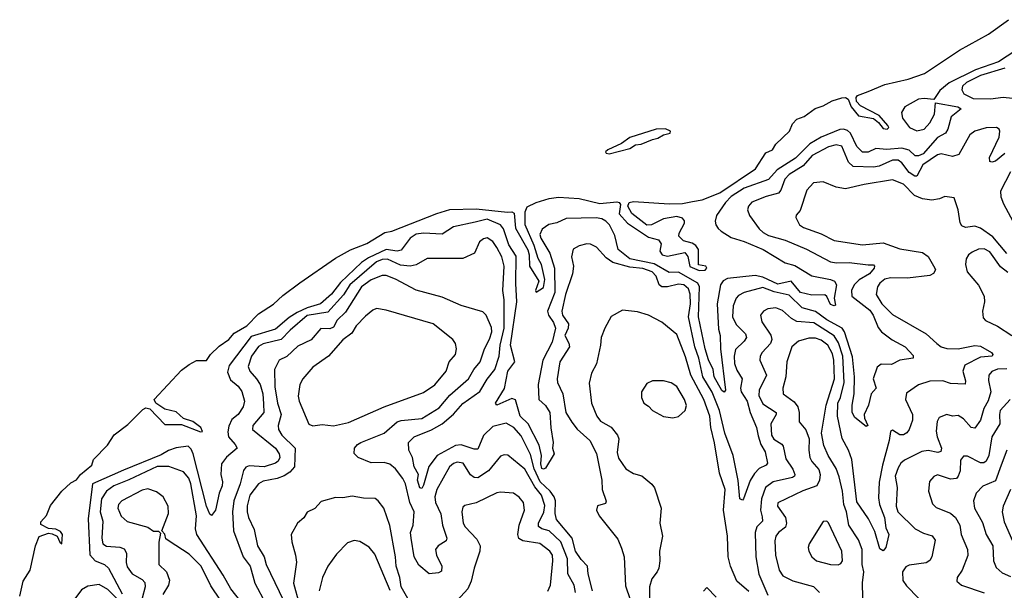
# Model space of a CAD drawing. Extents: x 1678431 to 1860718, y 384618 to 522882.
# Tile 14 of 256: x 1729481 to 1734732, y 403037 to 406080. Entities that reach past the tile are written whole.
import ezdxf

# ---------------------------------------------------------------- set-up
doc = ezdxf.new("R2010")
doc.units = 0

msp = doc.modelspace()

# ---------------------------------------------------------------- linework, layer by layer
at = {"layer": '0CON10XD'}
for points in [[(1732083, 405053), (1732105.6, 405055.6), (1732118.8, 405048.8), (1732125, 404968.2), (1732191.7, 404851.7), (1732198.3, 404825), (1732199.2, 404765), (1732249.5, 404685), (1732232, 404635), (1732235, 404627.5), (1732275, 404652), (1732282.5, 404695), (1732264.7, 404775), (1732246.5, 404806.5), (1732225.1, 404875), (1732176.1, 404985), (1732177.3, 405055), (1732187.5, 405082.5), (1732235, 405105.2), (1732305, 405126.2), (1732355, 405133.7), (1732465, 405125.5), (1732575, 405099.2), (1732665, 405108.7), (1732678.5, 405105), (1732685.3, 405095), (1732678.9, 405045), (1732722.4, 404995), (1732835, 404919.2), (1732887.9, 404905), (1732901.8, 404885), (1732894.3, 404845), (1732907.1, 404825), (1732935, 404819.1), (1733028.5, 404838.5), (1733045, 404816.2), (1733055, 404764.4), (1733105, 404741.8), (1733136.7, 404743.3), (1733145.8, 404755), (1733140, 404765), (1733101.9, 404771.9), (1733100.6, 404855), (1733086.9, 404875), (1733068.1, 404888.1), (1733020.6, 404900.6), (1732995.9, 404925), (1732997.8, 404942.2), (1733026.4, 404995), (1733026.9, 405006.9), (1733015, 405021.4), (1732985, 405030), (1732915, 405017.9), (1732850, 404985), (1732825, 404983.7), (1732745, 405046.4), (1732723.9, 405085), (1732730.6, 405105), (1732755, 405111), (1732945, 405097.7), (1733015, 405100.4), (1733069.8, 405110.2), (1733121.5, 405118.5), (1733215, 405157), (1733405, 405284.5), (1733460.3, 405369.7), (1733496, 405385), (1733513.5, 405416.5), (1733586, 405485), (1733602, 405525), (1733625, 405550), (1733665, 405563.8), (1733723.4, 405606.6), (1733765, 405620.3), (1733813.7, 405646.3), (1733865, 405663.8), (1733885, 405664.4), (1733898.6, 405655), (1733915.3, 405615), (1733955, 405566.5), (1734035, 405552.7), (1734061.1, 405531.1), (1734085, 405500), (1734107.5, 405495), (1734115.6, 405504.4), (1734110, 405515), (1734065, 405569.4), (1733965, 405620), (1733943.2, 405643.2), (1733942.3, 405665), (1733949.6, 405675), (1734005, 405696.8), (1734095, 405733.9), (1734218.3, 405761.7), (1734307.1, 405792.9), (1734492.6, 405917.4), (1734646.8, 406003.2), (1734755, 406079.6)], [(1734845, 405948.4), (1734701.6, 405855), (1734577.9, 405812.1), (1734437.7, 405742.3), (1734387.7, 405702.3), (1734355.7, 405654.3), (1734305, 405660.1), (1734275, 405655.4), (1734202, 405615), (1734184.1, 405585), (1734189, 405555), (1734225.8, 405505), (1734265, 405487), (1734304.9, 405495.1), (1734335, 405528.8), (1734358.9, 405575), (1734365, 405636.2), (1734484.2, 405615), (1734502.5, 405605), (1734448.8, 405561.2), (1734431.2, 405495), (1734418.9, 405475), (1734375, 405451.6), (1734299.3, 405365), (1734275, 405353), (1734256.9, 405353.1), (1734224.3, 405384.3), (1734185, 405395.1), (1734105, 405386.9), (1734046.5, 405393.5), (1734005, 405373.1), (1733975, 405374), (1733945, 405403.8), (1733911.1, 405475), (1733895, 405489.6), (1733875, 405495.8), (1733855, 405493.5), (1733756, 405454), (1733695, 405418.5), (1733618.9, 405341.1), (1733520.4, 405279.6), (1733475, 405227.4), (1733345, 405181), (1733275, 405136.7), (1733245.2, 405105), (1733196.4, 405035), (1733189.6, 405005), (1733193.5, 404985), (1733205.4, 404965.4), (1733222.3, 404952.3), (1733275, 404918), (1733345, 404897.1), (1733445.6, 404855), (1733564, 404784), (1733615, 404768.8), (1733705, 404713.2), (1733805, 404694.7), (1733827.1, 404685), (1733836.2, 404666.2), (1733823.8, 404595), (1733832, 404558), (1733825, 404554.6), (1733805, 404561.8), (1733785, 404604.2), (1733775, 404612.2), (1733705, 404610.2), (1733644.6, 404624.6), (1733595, 404684.8), (1733525, 404670.3), (1733445, 404707.5), (1733403.7, 404716.3), (1733255, 404700), (1733233, 404687), (1733218.6, 404665), (1733200.4, 404565), (1733208.6, 404428.6), (1733216.8, 404395), (1733217.7, 404325), (1733244.4, 404105), (1733237.3, 404092.7), (1733225, 404102.7), (1733185.2, 404175), (1733179.8, 404215), (1733155, 404266.7), (1733136.4, 404325), (1733101.7, 404495), (1733106.6, 404655), (1733097.3, 404675), (1732995, 404732.8), (1732945, 404731.4), (1732865, 404778.3), (1732735, 404805.1), (1732672.8, 404855), (1732655, 404929.3), (1732626.4, 404985), (1732606.8, 405005), (1732585, 405017.7), (1732555, 405023.2), (1732475, 405021), (1732395, 405019.2), (1732345, 404997.3), (1732302.5, 404987.5), (1732267.9, 404962.1), (1732255.9, 404935), (1732260.6, 404915), (1732308.8, 404835), (1732333.4, 404755), (1732335.3, 404625), (1732296.7, 404525), (1732301.5, 404505), (1732328.6, 404465), (1732339.2, 404435), (1732320.2, 404359.8), (1732270.6, 404265), (1732245.8, 404135), (1732250.4, 404055), (1732285, 404022), (1732308.8, 403985), (1732313, 403903), (1732326.4, 403825), (1732322, 403795), (1732331.4, 403765), (1732285, 403688), (1732275, 403682.9), (1732265, 403687.1), (1732261.1, 403711.1), (1732263.5, 403755), (1732250.7, 403810.7), (1732193.4, 403925), (1732150.6, 403965), (1732125, 404053.5), (1732105, 404060), (1732025, 404024.5), (1732018.6, 404035), (1732066.2, 404113.8), (1732084.5, 404205), (1732122.1, 404255), (1732098.9, 404345), (1732133, 404575), (1732126.5, 404673.5), (1732128.2, 404818.2), (1732088.9, 404878.9), (1732061.2, 404965), (1732046.2, 404986.2), (1731975, 405016.8), (1731910.3, 404999.7), (1731795, 404975.1), (1731735, 404935.7), (1731635, 404940.9), (1731595, 404935.2), (1731563.9, 404915), (1731515, 404850.3), (1731495, 404846.1), (1731435, 404853.9), (1731340.6, 404809.4), (1731304.8, 404785), (1731191.9, 404678.1), (1731145, 404616.9), (1731085.9, 404565), (1731015, 404544), (1730961.3, 404518.7), (1730918.8, 404491.2), (1730845, 404429.3), (1730715, 404389.7), (1730599.3, 404235), (1730590.2, 404199.8), (1730605, 404159.6), (1730645.6, 404125.6), (1730666.9, 404096.9), (1730679.7, 404045), (1730673.3, 404015), (1730646.2, 403975), (1730612.8, 403947.2), (1730597.4, 403912.6), (1730591.2, 403881.2), (1730594.2, 403855), (1730631.2, 403815), (1730640.6, 403795), (1730585, 403747.6), (1730557.8, 403712.2), (1730553.4, 403655), (1730562.5, 403615), (1730560.8, 403595), (1730545.7, 403554.3), (1730526.4, 403465), (1730505, 403436.7), (1730495, 403443.8), (1730478.1, 403485), (1730406.7, 403765), (1730395, 403790), (1730380, 403805), (1730315, 403796.5), (1730275, 403782.4), (1730235, 403758.8), (1730035, 403678), (1729870, 403605), (1729847.4, 403417.4), (1729856, 403226), (1729884.6, 403195), (1729933.3, 403175), (1729954.7, 403154.7), (1730027.6, 403017.6)], [(1734735, 405821.4), (1734605, 405781.2), (1734529.7, 405745), (1734508.7, 405725), (1734506, 405706), (1734515.5, 405685), (1734565, 405659.8), (1734657.8, 405657.8), (1734725, 405666.5), (1734775, 405661.7)], [(1734733.8, 405366.2), (1734685, 405325.6), (1734665, 405320), (1734653.8, 405323.8), (1734653.1, 405345), (1734705, 405452.5), (1734707.7, 405485), (1734704.4, 405495), (1734690, 405505), (1734635, 405503.1), (1734575, 405484.7), (1734547.1, 405465), (1734489.3, 405360.7), (1734455, 405350), (1734395, 405364.7), (1734375, 405358.6), (1734298, 405305), (1734265, 405245.4), (1734255, 405244.8), (1734225.2, 405265), (1734185, 405317.2), (1734165, 405331.2), (1734135, 405331.1), (1734065, 405298), (1734035, 405292.7), (1733925, 405297), (1733900.7, 405320.7), (1733865, 405405.4), (1733835, 405411.9), (1733795, 405401.6), (1733707.5, 405355), (1733658.8, 405301.2), (1733584.2, 405255), (1733561.5, 405228.5), (1733539.6, 405170.4), (1733528, 405155), (1733462.5, 405137.5), (1733385, 405106.2), (1733367.3, 405085), (1733362.5, 405065), (1733373.5, 405035), (1733425.4, 404965), (1733445.5, 404945), (1733475, 404929.2), (1733563.2, 404903.2), (1733676.9, 404856.9), (1733805, 404788.1), (1733837.6, 404782.4), (1733905, 404785.8), (1734005, 404772), (1734035, 404772), (1734040, 404765), (1734037.3, 404755), (1734013.1, 404725), (1733958.3, 404691.7), (1733930.9, 404665), (1733916.7, 404635), (1733918.9, 404605), (1734015, 404530.5), (1734031.8, 404505), (1734059.2, 404439.2), (1734077.5, 404415), (1734133.3, 404373.3), (1734203.1, 404335), (1734245, 404288.8), (1734245.8, 404275), (1734175, 404263.3), (1734129.4, 404240.6), (1734075, 404242.5), (1734053.2, 404226.8), (1734033.1, 404165), (1734047.9, 404115), (1734021.8, 404085), (1734008.5, 404025), (1733985.3, 403975), (1733986.4, 403955), (1734003.3, 403916.7), (1733995, 403910), (1733935, 403958.9), (1733920.5, 403985), (1733920.2, 404025), (1733931.4, 404085), (1733932.1, 404175), (1733921.7, 404281.7), (1733880.1, 404415), (1733866.9, 404435), (1733785, 404479.8), (1733725, 404523.3), (1733653.5, 404543.5), (1733585, 404610.6), (1733505, 404628.1), (1733445, 404651.6), (1733345, 404624.7), (1733315, 404609.1), (1733302.3, 404595), (1733285.8, 404554.2), (1733283.3, 404495), (1733302.2, 404455), (1733351.1, 404405), (1733357.2, 404385), (1733345.4, 404365), (1733298.4, 404321.6), (1733291.3, 404285), (1733293.9, 404246.1), (1733305, 404211.1), (1733333.1, 404165), (1733325.8, 404115), (1733329.5, 404095), (1733359.8, 404045), (1733376.9, 403985), (1733411.1, 403905), (1733418.5, 403861.5), (1733433, 403815), (1733456.3, 403775), (1733468.5, 403715), (1733462, 403705), (1733425, 403687.1), (1733400.4, 403659.6), (1733377.4, 403622.6), (1733340.4, 403525), (1733335, 403517.8), (1733322, 403525), (1733312.6, 403622.6), (1733286.5, 403756.5), (1733242.4, 403875), (1733213.5, 403995), (1733173.2, 404093.2), (1733125.1, 404175), (1733103.2, 404275), (1733081.6, 404335), (1733048.6, 404495), (1733059.3, 404565), (1733056.7, 404616.7), (1733047, 404645), (1733022.5, 404665), (1732995, 404669.8), (1732935, 404655.9), (1732905, 404655.2), (1732891.6, 404665), (1732875, 404712.1), (1732854.7, 404735), (1732803.5, 404753.5), (1732735, 404760.9), (1732644.7, 404784.7), (1732609.2, 404809.2), (1732556.8, 404866.8), (1732525, 404882.9), (1732505, 404884.3), (1732465, 404874.2), (1732433.2, 404856.8), (1732424.4, 404815), (1732434.6, 404765), (1732429.6, 404725), (1732391.1, 404615), (1732371.8, 404525), (1732376.6, 404505), (1732407.2, 404457.2), (1732405.5, 404435), (1732388.5, 404395), (1732410, 404355), (1732413.6, 404335), (1732361.1, 404255), (1732346.9, 404165), (1732349.2, 404145), (1732378.5, 404085), (1732393.1, 403985), (1732425, 403933.6), (1732455, 403895.5), (1732522.1, 403835), (1732557, 403767), (1732585.3, 403625), (1732587.9, 403575), (1732607.9, 403512.1), (1732605, 403500), (1732563, 403487), (1732556.7, 403465), (1732572, 403435), (1732670.2, 403310.2), (1732690.9, 403260.9), (1732705.4, 403215), (1732711.2, 403061.2), (1732761.6, 402915)], [(1732625, 405364.7), (1732735, 405392.1), (1732765, 405411.8), (1732795, 405415.3), (1732855, 405441.6), (1732885, 405447), (1732915, 405466), (1732950, 405475), (1732951.2, 405485), (1732925, 405498.2), (1732875, 405495.4), (1732735, 405450.6), (1732691.2, 405418.8), (1732617.5, 405385), (1732606, 405375), (1732608.3, 405368.3), (1732625, 405364.7)], [(1734745, 404832.5), (1734671.2, 404921.2), (1734605, 404968.8), (1734575, 404977.9), (1734525, 404971.8), (1734505, 404980.8), (1734497.2, 404997.2), (1734486.4, 405066.4), (1734465, 405130), (1734415, 405136.7), (1734385.6, 405124.4), (1734345, 405117.5), (1734295, 405123.8), (1734252.6, 405142.6), (1734195, 405202.8), (1734135, 405225.3), (1733985, 405201.3), (1733885, 405177.9), (1733835, 405186.5), (1733765, 405215.8), (1733715, 405210), (1733678.8, 405171.2), (1733642.5, 405062.5), (1733622.5, 405037.5), (1733620, 405025), (1733639.2, 404985), (1733660.8, 404970.8), (1733755, 404937.6), (1733825, 404902.5), (1733975, 404879.2), (1734085, 404889.8), (1734175, 404858.4), (1734295, 404838.2), (1734325, 404817.5), (1734361.1, 404755), (1734364.3, 404745), (1734354.5, 404725.5), (1734334.5, 404715.5), (1734215, 404702.2), (1734125, 404702.5), (1734095, 404695.7), (1734067.9, 404675), (1734054.8, 404655.2), (1734049.3, 404615), (1734078.4, 404565), (1734135, 404508.2), (1734315, 404404.5), (1734372.8, 404352.8), (1734395, 404334.6), (1734425, 404326), (1734485, 404324), (1734575, 404341.5), (1734605, 404338.5), (1734664.2, 404305), (1734670.6, 404295), (1734667.5, 404285), (1734605, 404280), (1734521.9, 404238.2), (1734510.4, 404205), (1734525.6, 404154.4), (1734523.8, 404136.2), (1734445, 404140), (1734404.7, 404154.7), (1734335, 404152.4), (1734275, 404132.5), (1734211.1, 404088.9), (1734204.1, 404055), (1734241.8, 403975), (1734243.1, 403945), (1734224.4, 403895), (1734212.7, 403877.3), (1734195, 403865.6), (1734175, 403866.5), (1734135, 403890.8), (1734125, 403883.8), (1734118.4, 403835), (1734082.3, 403705), (1734064.4, 403614.4), (1734061, 403531), (1734066.8, 403495), (1734092.7, 403425), (1734100.5, 403370.5), (1734115.4, 403335), (1734099.6, 403265), (1734085, 403247.5), (1734067.8, 403257.8), (1734040.6, 403350.6), (1734007.8, 403417.8), (1733945, 403509.4), (1733919.3, 403735), (1733901.7, 403785), (1733867, 403847), (1733842.1, 403965), (1733844.2, 404035), (1733857.7, 404065), (1733877.1, 404145), (1733870, 404285), (1733847.2, 404357.2), (1733824.7, 404394.7), (1733716.1, 404463.9), (1733625, 404470.5), (1733596.2, 404486.2), (1733548.5, 404528.5), (1733513.5, 404543.5), (1733471.5, 404538.5), (1733446.9, 404525), (1733431.5, 404505), (1733438.9, 404468.9), (1733487.7, 404397.8), (1733492.7, 404375), (1733485, 404353.3), (1733441.2, 404305), (1733430.4, 404285), (1733428.2, 404265), (1733463.3, 404185), (1733424.1, 404105), (1733422.7, 404075), (1733445, 404031.3), (1733515.3, 403985), (1733515.3, 403975), (1733486.9, 403925), (1733489.5, 403865), (1733502.6, 403842.6), (1733545, 403816.5), (1733553.3, 403805), (1733567.6, 403737.6), (1733605, 403682.7), (1733615.3, 403655), (1733612.9, 403645), (1733602.2, 403637.8), (1733500, 403615), (1733458.6, 403585), (1733437.1, 403525), (1733431.4, 403465), (1733440.3, 403429.7), (1733443.2, 403405), (1733412.5, 403375), (1733402.9, 403345), (1733407.4, 403215), (1733423.4, 403123.4), (1733471.3, 403011.3)], [(1734765, 405268.7), (1734711.4, 405165), (1734713.9, 405135), (1734727.9, 405097.9), (1734777.3, 405005)], [(1729481.5, 403005), (1729500, 403085), (1729536.7, 403145), (1729566.1, 403273.9), (1729585.5, 403324.5), (1729635, 403341.5), (1729655, 403338.9), (1729680.5, 403325), (1729695, 403293.8), (1729706, 403285), (1729708.9, 403335), (1729699.9, 403349.9), (1729675, 403362.8), (1729635, 403366.7), (1729595, 403387.5), (1729595, 403402.5), (1729624.7, 403435.3), (1729645, 403488.5), (1729706.5, 403565), (1729755, 403610), (1729783.8, 403626.2), (1729805.8, 403655), (1729865.3, 403704.7), (1729875.4, 403735), (1729949.4, 403810.6), (1729985, 403866.6), (1730058.9, 403921.1), (1730138.9, 404001.1), (1730155, 404010), (1730175, 404004.7), (1730255, 403921.9), (1730345, 403921.8), (1730445, 403881.9), (1730456.9, 403883.1), (1730447.8, 403905), (1730405, 403936.7), (1730355, 403952.5), (1730315, 403989.2), (1730255, 404003.8), (1730206.7, 404035), (1730198.6, 404055), (1730345, 404211.3), (1730385, 404241.4), (1730425, 404261.6), (1730478.2, 404261.8), (1730498.9, 404295), (1730545, 404338.2), (1730596, 404374), (1730625, 404408.6), (1730692, 404448), (1730755, 404511.5), (1730835, 404562.7), (1730885, 404608.5), (1730975, 404676), (1731165, 404808.1), (1731245, 404851.6), (1731332.9, 404887.1), (1731427.7, 404945), (1731465, 404952), (1731705, 405046.1), (1731775, 405067.6), (1731915, 405071.6), (1732083, 405053)], [(1732535.3, 403035), (1732512.2, 403125), (1732510, 403165), (1732475, 403201.5), (1732445.2, 403245), (1732428, 403315), (1732344.7, 403415), (1732337.1, 403447.1), (1732338.3, 403515), (1732331.4, 403535), (1732310.9, 403565), (1732256.2, 403616.2), (1732224.4, 403685), (1732205, 403761.8), (1732155, 403860.4), (1732117.3, 403905), (1732075, 403928.2), (1732005, 403909.7), (1731955, 403862.9), (1731925, 403790), (1731905, 403789.2), (1731835, 403812.9), (1731805, 403808.4), (1731708.2, 403755), (1731663.4, 403696.6), (1731635, 403597.5), (1731625, 403580), (1731615, 403584.3), (1731602.3, 403625), (1731608.2, 403655), (1731585.6, 403695), (1731576.1, 403745), (1731556.1, 403785), (1731554.2, 403825), (1731585, 403856.2), (1731677.7, 403892.3), (1731735, 403924.8), (1731794.1, 403975.9), (1731845, 404033.1), (1731935, 404096.3), (1731975, 404162.1), (1732015, 404213.6), (1732039, 404285), (1732042.8, 404345), (1732065.6, 404435), (1732064.8, 404585), (1732057, 404635), (1732065.2, 404765.2), (1732052.2, 404815), (1732026, 404865), (1732005, 404897.5), (1731975, 404915.7), (1731955, 404911.2), (1731934.2, 404895.8), (1731906, 404834), (1731845, 404807.1), (1731655, 404805.7), (1731595, 404772.5), (1731564.2, 404765.8), (1731511.5, 404771.5), (1731442.1, 404802.1), (1731415, 404800.5), (1731385, 404788.8), (1731241.6, 404665), (1731207.4, 404612.6), (1731125, 404520.6), (1731015, 404502.8), (1730923.1, 404425), (1730875, 404374.8), (1730779.6, 404350.4), (1730755, 404337.4), (1730717.1, 404285), (1730700.3, 404229.7), (1730708, 404205), (1730744.7, 404165), (1730763.3, 404135), (1730777.5, 404085), (1730782.2, 404032.2), (1730784.2, 403985), (1730724.6, 403915), (1730723.3, 403895), (1730845.4, 403795), (1730865.6, 403765.6), (1730867.9, 403745), (1730859.1, 403725), (1730845, 403714.3), (1730785, 403696.3), (1730705, 403700.8), (1730687.2, 403692.8), (1730675, 403676.7), (1730657.3, 403605), (1730623.1, 403515), (1730616.9, 403455), (1730622.3, 403355), (1730673.8, 403215), (1730709.7, 403165), (1730735, 403075.6), (1730794.1, 402965)], [(1734751.2, 404731.2), (1734712.2, 404762.2), (1734655, 404841.2), (1734625, 404858.4), (1734595, 404855.8), (1734560.7, 404839.3), (1734540.9, 404825), (1734529.2, 404805), (1734524.7, 404775), (1734533.2, 404735), (1734593.7, 404663.7), (1734623.8, 404605), (1734626.8, 404575), (1734615.5, 404525), (1734619.8, 404489.8), (1734631.9, 404475), (1734695, 404444.6), (1734772.7, 404395)], [(1732445.2, 403025), (1732437.4, 403065), (1732404.1, 403125), (1732403, 403205), (1732367.4, 403295), (1732305, 403353.9), (1732265, 403365.7), (1732248, 403378), (1732247.1, 403395), (1732275.9, 403454.1), (1732281.5, 403488.5), (1732264.8, 403545), (1732228.2, 403588.2), (1732175, 403682.8), (1732085, 403758.1), (1732065, 403760), (1732045, 403753.1), (1731982.2, 403675), (1731925, 403637.4), (1731905, 403638.8), (1731885, 403652.7), (1731845.8, 403715.8), (1731815, 403720), (1731795, 403712.8), (1731772.9, 403695), (1731705.8, 403574.2), (1731694.8, 403535), (1731699.4, 403505), (1731727.2, 403445), (1731735.7, 403385), (1731758.8, 403315), (1731755, 403301.5), (1731713.1, 403275), (1731699.6, 403255), (1731703.3, 403225), (1731731.9, 403165), (1731731.2, 403138.8), (1731715, 403130.8), (1731665, 403125.6), (1731610.4, 403170.4), (1731585.3, 403215), (1731568.5, 403315), (1731565.7, 403345), (1731580.5, 403385), (1731584.3, 403455), (1731562, 403505), (1731538.4, 403605), (1731525, 403633.6), (1731485, 403685.5), (1731455, 403709.1), (1731425, 403718.1), (1731355, 403717.5), (1731285.5, 403745.5), (1731265.7, 403765.7), (1731266.9, 403795), (1731283.3, 403815), (1731300.6, 403825), (1731425, 403874.3), (1731495, 403935.6), (1731515, 403942.6), (1731625, 403954), (1731719.1, 404010.9), (1731775, 404077.5), (1731874.5, 404165.5), (1731902.6, 404215), (1731936.7, 404255), (1731960.6, 404325), (1731985.9, 404375.9), (1731998.8, 404415), (1731998, 404438), (1731968.5, 404505), (1731951.7, 404521.7), (1731835, 404556.2), (1731735, 404600.8), (1731595, 404637.2), (1731485, 404695.8), (1731436, 404715), (1731415, 404716.3), (1731355, 404691.7), (1731304.4, 404655), (1731219.2, 404520.8), (1731175, 404476.9), (1731155, 404440.2), (1731135, 404431.9), (1731087.8, 404432.2), (1731035, 404373.3), (1730965, 404339.3), (1730905.9, 404284.1), (1730864.4, 404265), (1730839.6, 404215), (1730842.8, 404122.8)], [(1731155, 403913.3), (1731235, 403931.8), (1731425, 404015.4), (1731635, 404091.8), (1731695, 404132.5), (1731755, 404205.5), (1731772, 404255), (1731805.6, 404295), (1731810.5, 404325), (1731805, 404353.3), (1731790.8, 404375), (1731687.1, 404457.1), (1731435, 404530.8), (1731385, 404540), (1731365, 404531.4), (1731325, 404499.4), (1731275, 404448.1), (1731252.5, 404407.5), (1731205, 404372.2), (1731128.1, 404285), (1731045, 404226.7), (1730991.1, 404165), (1730975.6, 404135), (1730967.3, 404072.7), (1730971.9, 404045), (1731022.7, 403922.7), (1731045, 403914.3), (1731095, 403921.4), (1731155, 403913.3)], [(1733370.4, 403030.4), (1733305.4, 403085), (1733271.6, 403165), (1733260, 403215), (1733256, 403325), (1733234.8, 403465), (1733243.8, 403575), (1733212.4, 403662.4), (1733186.7, 403823.3), (1733167.3, 403905), (1733160.7, 403965), (1733128.9, 404055), (1733060.7, 404185), (1733031.9, 404281.9), (1732985, 404401.4), (1732905, 404467.5), (1732835, 404504.2), (1732775, 404522.5), (1732695, 404531.2), (1732635, 404496.7), (1732602, 404435), (1732581.9, 404385), (1732579.4, 404345), (1732557.8, 404245), (1732530.6, 404195), (1732518.7, 404141.3), (1732531.1, 404035), (1732558.8, 403965), (1732579.4, 403939.4), (1732635, 403906.2), (1732670, 403865), (1732676, 403845), (1732667.5, 403772.5), (1732675, 403742), (1732714.3, 403685), (1732755, 403660), (1732798.3, 403648.3), (1732852.8, 403602.8), (1732865.9, 403584.1), (1732902.2, 403475), (1732895.5, 403395), (1732909.2, 403325), (1732893.3, 403245), (1732895.5, 403195), (1732889.6, 403155), (1732881.5, 403135), (1732852.2, 403097.8), (1732839.3, 403055), (1732841.6, 402915)], [(1733982, 402762), (1733976.2, 403076.2), (1733982.1, 403135), (1733974.1, 403175), (1733973, 403255), (1733955, 403305.5), (1733902.9, 403385), (1733891, 403455), (1733875.2, 403495), (1733869.2, 403565), (1733851.5, 403641.5), (1733835, 403686.9), (1733792.5, 403755), (1733768.8, 403808.8), (1733756.7, 403875), (1733782.7, 404025), (1733825.7, 404165), (1733822.2, 404265), (1733815, 404298.2), (1733790.5, 404345), (1733755, 404370.4), (1733725, 404381.6), (1733689.2, 404380.8), (1733634.2, 404365.8), (1733598.2, 404335), (1733571.3, 404255), (1733567.1, 404175), (1733551.5, 404115), (1733552.5, 404085), (1733612.1, 404042.1), (1733630.8, 404015), (1733637.7, 403985), (1733637.5, 403935), (1733673.5, 403893.5), (1733690.6, 403845), (1733689.2, 403785), (1733695.6, 403745), (1733704.7, 403724.7), (1733742, 403682), (1733749.6, 403655), (1733747.2, 403625), (1733731.8, 403595), (1733657.7, 403567.7), (1733525, 403503.8), (1733522.9, 403485), (1733564.7, 403425), (1733571.2, 403395), (1733565, 403373.5), (1733527.8, 403345), (1733513.6, 403325), (1733508.6, 403301.4), (1733511.3, 403225), (1733530.4, 403145), (1733550.5, 403115), (1733605, 403087.2), (1733715, 403057.9), (1733745.5, 403025)], [(1734745, 404217.9), (1734695, 404216.9), (1734665, 404204.6), (1734648.7, 404185), (1734646.7, 404155), (1734660.6, 404095), (1734645, 404046.7), (1734623.1, 404006.9), (1734604.6, 403945), (1734575, 403901.1), (1734555, 403904.6), (1734515, 403951.3), (1734485, 403969.1), (1734455, 403965.4), (1734425, 403973.6), (1734385, 403958.1), (1734373.4, 403936.6), (1734368.1, 403885), (1734372.9, 403855), (1734396, 403795), (1734393.4, 403776.6), (1734377.6, 403772.4), (1734325, 403781.7), (1734292.7, 403777.3), (1734199.3, 403730.7), (1734180.9, 403715), (1734165, 403689.4), (1734149.1, 403645), (1734160.5, 403585), (1734154.7, 403485.3), (1734164.1, 403455), (1734255.7, 403365.7), (1734301.1, 403341.1), (1734347.2, 403327.2), (1734363.3, 403305), (1734345.5, 403215), (1734334.6, 403195.4), (1734316, 403184), (1734225, 403170.7), (1734207.1, 403162.9), (1734189.6, 403135), (1734190.4, 403089.6), (1734210.3, 403060.3), (1734274, 402995)], [(1730842.8, 404122.8), (1730855.6, 404035.6), (1730875.2, 403975), (1730860.3, 403915), (1730861.2, 403895), (1730880, 403865), (1730950.5, 403795), (1730946.3, 403695), (1730922.2, 403667.8), (1730892.3, 403647.7), (1730855, 403632.8), (1730780.1, 403619.9), (1730755.5, 403605), (1730708.2, 403545), (1730695, 403487.5), (1730695.3, 403455), (1730700.7, 403425), (1730731.8, 403361.8), (1730749.3, 403275), (1730785.4, 403215), (1730796.1, 403175), (1730911.6, 402935)], [(1732965, 403956), (1732995, 403964.2), (1733029.2, 403995), (1733037.5, 404022.5), (1733026.2, 404055), (1732985, 404123.1), (1732955, 404144.2), (1732915, 404154.2), (1732855, 404153.3), (1732825, 404140), (1732798, 404095), (1732798, 404065), (1732810, 404035), (1732835, 404018.8), (1732855.6, 403995.6), (1732913.6, 403963.6), (1732965, 403956)], [(1734763.5, 404055), (1734710.5, 403995), (1734705.7, 403975), (1734708.5, 403925), (1734665.2, 403855), (1734650, 403755), (1734635, 403726.5), (1734622.5, 403717.5), (1734605, 403715.9), (1734535, 403751.5), (1734515, 403751.9), (1734498.2, 403731.8), (1734495.9, 403675), (1734486, 403645), (1734476.2, 403633.8), (1734445, 403630.3), (1734375, 403652.3), (1734356.4, 403643.7), (1734332.9, 403617.1), (1734326.8, 403565), (1734348.7, 403498.7), (1734367.9, 403477.9), (1734445, 403448.6), (1734471.6, 403425), (1734495.3, 403385), (1734501.1, 403335), (1734536.1, 403255), (1734538.1, 403221.9), (1734507.2, 403145), (1734479.6, 403105), (1734479.4, 403085), (1734503.8, 403063.8), (1734624.5, 403024.5)], [(1734745.2, 403784.8), (1734715.2, 403705), (1734685, 403621.5), (1734616.8, 403593.2), (1734582.1, 403555), (1734568, 403515), (1734573.2, 403475), (1734615, 403399.4), (1734635.3, 403335), (1734670.3, 403275), (1734674.8, 403194.8), (1734688.4, 403158.4), (1734720.4, 403130.4), (1734765, 403110)], [(1730755, 402857.5), (1730606.6, 403045), (1730567.3, 403117.3), (1730426.3, 403335), (1730419.3, 403365), (1730424.4, 403435), (1730394.4, 403605), (1730383.4, 403635), (1730355, 403669.1), (1730276.7, 403696.7), (1730215, 403696.8), (1730064.2, 403625.8), (1729983.6, 403595), (1729944.3, 403565), (1729918.5, 403525), (1729910.4, 403455), (1729925.2, 403405), (1729919.4, 403315), (1729924.8, 403284.8), (1729945, 403273.2), (1730016.3, 403266.3), (1730038.4, 403258.4), (1730050.2, 403235), (1730049.4, 403185), (1730055, 403162.7), (1730080.7, 403125), (1730134.6, 403095), (1730148.7, 403078.7), (1730150.4, 403055), (1730135.2, 402995)], [(1730553.1, 402985), (1730500.6, 403060.6), (1730449.3, 403165), (1730385, 403229.5), (1730278.3, 403298.3), (1730261.2, 403311.2), (1730255.9, 403335.9), (1730240, 403355), (1730275, 403447.5), (1730272.7, 403485), (1730246.5, 403535), (1730211.5, 403561.5), (1730165, 403578.2), (1730135, 403571.8), (1730025.7, 403515), (1730008.9, 403495), (1730005.5, 403475), (1730021.9, 403431.9), (1730053.8, 403403.8), (1730164.4, 403374.4), (1730195, 403353.3), (1730221.7, 403351.7), (1730231.7, 403341.7), (1730223.6, 403293.6), (1730222.9, 403175), (1730263.8, 403135), (1730280.9, 403090.9), (1730275.4, 403065), (1730243.9, 403015)], [(1731595, 402915.6), (1731516.3, 403055), (1731508.4, 403105), (1731488.3, 403165), (1731484.8, 403214.7), (1731455, 403382.5), (1731423.3, 403475), (1731393.8, 403515), (1731376.5, 403526.5), (1731315, 403528.5), (1731255, 403538.5), (1731205, 403530.6), (1731165, 403532.5), (1731088.9, 403511.1), (1731055, 403474), (1731015, 403453.8), (1730996.4, 403423.6), (1730962.5, 403395), (1730928.8, 403335), (1730931.9, 403295), (1730952.9, 403225), (1730957.1, 403187.1), (1730942.4, 403075), (1730971.1, 402965)], [(1732297.1, 403032.9), (1732311.2, 403065), (1732324.7, 403195), (1732321.8, 403225), (1732308.8, 403245), (1732255, 403287.2), (1732165, 403300), (1732143.8, 403313.8), (1732138, 403335), (1732145.3, 403384.7), (1732173.8, 403465), (1732167.5, 403505), (1732144.5, 403534.5), (1732113.8, 403555), (1732045, 403560.4), (1732025, 403556.1), (1731915, 403503.3), (1731855, 403488.9), (1731845, 403481.2), (1731840, 403455), (1731846.7, 403395), (1731856.9, 403375), (1731919.4, 403309.4), (1731936.5, 403275), (1731935.4, 403245), (1731904.6, 403155), (1731889.2, 403085), (1731870.8, 403045), (1731815, 402983.6)], [(1734764.8, 403575.2), (1734725.5, 403485), (1734720, 403455), (1734731.5, 403401.5), (1734812.2, 403215)], [(1733845, 403173.1), (1733860, 403180), (1733868.5, 403195), (1733866.2, 403245), (1733795, 403397.5), (1733785, 403406.2), (1733765, 403403.3), (1733690.6, 403285), (1733685.6, 403265), (1733688.9, 403245), (1733705.4, 403215.4), (1733730, 403195), (1733805.5, 403174.5), (1733845, 403173.1)], [(1731456.1, 403036.1), (1731375, 403229.5), (1731345, 403266.5), (1731295, 403297.8), (1731265, 403301.9), (1731230.2, 403289.8), (1731170.4, 403229.6), (1731124.4, 403165), (1731096.8, 403105), (1731078.1, 403035)], [(1730005, 402987.8), (1729951.3, 403041.3), (1729905, 403068.6), (1729845, 403058.5), (1729811, 403039), (1729759.9, 402970.1)], [(1733195, 403001.2), (1733145, 403052.5), (1733127.3, 403032.7)]]:
    msp.add_lwpolyline(points, dxfattribs=at)

doc.saveas('drawing.dxf')
